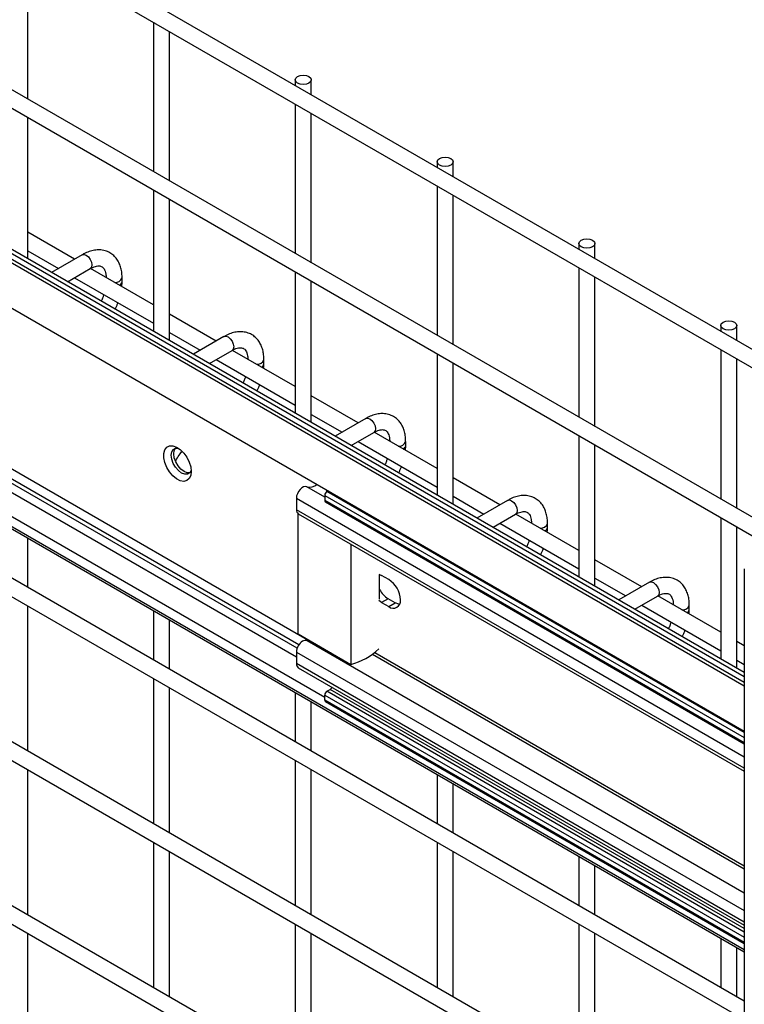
# Model space of a CAD drawing. Header units: inches. Extents: x 0.1 to 10.7, y 0.1 to 8.
# Tile 39 of 42: x 8.4 to 8.7, y 7.4 to 7.8. Entities that reach past the tile are written whole.
import ezdxf

# ---------------------------------------------------------------- set-up
doc = ezdxf.new("R2010")
doc.units = ezdxf.units.IN
doc.header["$MEASUREMENT"] = 0

msp = doc.modelspace()

# ---------------------------------------------------------------- linework, layer by layer
for p, q in [((9.219784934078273, 7.356331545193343), (8.220701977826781, 7.93308985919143)), ((8.217368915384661, 7.927316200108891), (9.216451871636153, 7.350557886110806)), ((8.723154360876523, 7.57328407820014), (8.220701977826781, 7.863343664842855)), ((8.217368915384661, 7.857570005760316), (8.716487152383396, 7.569435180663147)), ((8.406216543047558, 7.756248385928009), (8.406216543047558, 7.818296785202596)), ((8.703952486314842, 7.516177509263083), (8.20282196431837, 7.805474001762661)), ((8.703952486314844, 7.512313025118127), (8.197258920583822, 7.804820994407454)), ((8.199582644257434, 7.805153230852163), (8.703952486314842, 7.513986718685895)), ((8.183538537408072, 7.794035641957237), (8.703952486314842, 7.493607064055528)), ((8.458475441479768, 7.788128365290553), (8.458475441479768, 7.726079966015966)), ((8.465142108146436, 7.722231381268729), (8.465142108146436, 7.784279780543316)), ((8.517401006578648, 7.764200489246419), (8.517401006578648, 7.761809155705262)), ((8.524067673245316, 7.757960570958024), (8.524067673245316, 7.764200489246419)), ((8.703952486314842, 7.51802514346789), (8.288210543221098, 7.758027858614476)), ((8.517401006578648, 7.754111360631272), (8.517401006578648, 7.692062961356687)), ((8.406216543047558, 7.689904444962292), (8.406216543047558, 7.748550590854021)), ((8.524067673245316, 7.68821437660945), (8.524067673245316, 7.750262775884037)), ((8.576326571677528, 7.73018348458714), (8.576326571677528, 7.727792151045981)), ((8.582993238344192, 7.723943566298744), (8.582993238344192, 7.73018348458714)), ((8.576326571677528, 7.720094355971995), (8.576326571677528, 7.658045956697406)), ((8.201424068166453, 7.716958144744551), (8.524008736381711, 7.530733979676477)), ((8.458475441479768, 7.718382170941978), (8.458475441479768, 7.659736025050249)), ((8.582993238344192, 7.654197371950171), (8.582993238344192, 7.716245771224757)), ((8.518170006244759, 7.528049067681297), (8.198020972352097, 7.712867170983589)), ((8.518888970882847, 7.52943708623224), (8.199582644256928, 7.713768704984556)), ((8.465142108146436, 7.655887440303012), (8.465142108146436, 7.714533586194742)), ((8.19583755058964, 7.710354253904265), (8.517864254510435, 7.52445219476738)), ((8.703952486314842, 7.402773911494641), (8.183535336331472, 7.703204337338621)), ((8.529636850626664, 7.507593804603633), (8.186029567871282, 7.705954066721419)), ((8.18525989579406, 7.701327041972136), (8.703952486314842, 7.401892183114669)), ((8.425649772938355, 7.689694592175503), (8.406216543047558, 7.700913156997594)), ((8.635252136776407, 7.69616647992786), (8.635252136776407, 7.693775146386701)), ((8.641918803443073, 7.689926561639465), (8.641918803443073, 7.69616647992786)), ((8.406216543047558, 7.693215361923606), (8.41898256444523, 7.68584569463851)), ((8.42885276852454, 7.69154364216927), (8.416114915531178, 7.684190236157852)), ((8.422782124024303, 7.680341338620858), (8.432185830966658, 7.685769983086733)), ((8.458475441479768, 7.670744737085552), (8.432333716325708, 7.685836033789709)), ((8.517401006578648, 7.684365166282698), (8.517401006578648, 7.625719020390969)), ((8.635252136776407, 7.686077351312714), (8.635252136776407, 7.624028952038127)), ((8.425649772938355, 7.681996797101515), (8.458475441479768, 7.663046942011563)), ((8.445431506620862, 7.680235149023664), (8.445431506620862, 7.681970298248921)), ((8.524067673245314, 7.621870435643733), (8.524067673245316, 7.680516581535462)), ((8.641918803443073, 7.620180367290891), (8.641918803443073, 7.682228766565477)), ((8.484575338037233, 7.655677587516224), (8.465142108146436, 7.666896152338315)), ((8.703952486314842, 7.381444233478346), (8.220701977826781, 7.660418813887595)), ((8.465142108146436, 7.659198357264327), (8.477908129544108, 7.651828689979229)), ((8.694177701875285, 7.66214947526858), (8.694177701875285, 7.659758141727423)), ((8.700844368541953, 7.655909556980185), (8.700844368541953, 7.66214947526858)), ((8.217368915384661, 7.654645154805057), (8.703952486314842, 7.373746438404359)), ((8.487778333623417, 7.657526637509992), (8.475040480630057, 7.650173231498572)), ((8.481707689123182, 7.646324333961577), (8.491111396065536, 7.651752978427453)), ((8.517401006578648, 7.636727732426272), (8.491259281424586, 7.651819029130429)), ((8.576326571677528, 7.650348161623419), (8.576326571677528, 7.59170201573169)), ((8.694177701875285, 7.652060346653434), (8.694177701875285, 7.590011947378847)), ((8.484575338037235, 7.647979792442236), (8.517401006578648, 7.629029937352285)), ((8.50435707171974, 7.646218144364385), (8.50435707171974, 7.647953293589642)), ((8.582993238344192, 7.587853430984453), (8.582993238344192, 7.646499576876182)), ((8.700844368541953, 7.586163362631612), (8.700844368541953, 7.648211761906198)), ((8.543500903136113, 7.621660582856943), (8.524067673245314, 7.632879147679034)), ((8.524067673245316, 7.625181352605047), (8.536833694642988, 7.61781168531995)), ((8.546703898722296, 7.623509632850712), (8.533966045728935, 7.616156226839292)), ((8.540633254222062, 7.612307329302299), (8.550036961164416, 7.617735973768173)), ((8.576326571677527, 7.602710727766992), (8.550184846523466, 7.617802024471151)), ((8.543500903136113, 7.613962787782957), (8.576326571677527, 7.595012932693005)), ((8.56328263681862, 7.612201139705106), (8.56328263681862, 7.613936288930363)), ((8.635252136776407, 7.616331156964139), (8.635252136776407, 7.55768501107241)), ((8.641918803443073, 7.553836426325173), (8.641918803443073, 7.612482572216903)), ((8.602426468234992, 7.587643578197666), (8.582993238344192, 7.598862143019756)), ((8.529636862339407, 7.590827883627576), (8.522133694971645, 7.595159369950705)), ((8.530304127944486, 7.593852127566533), (8.530304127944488, 7.592956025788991)), ((8.531046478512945, 7.593423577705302), (8.530550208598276, 7.593137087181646)), ((8.703952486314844, 7.493034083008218), (8.530550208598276, 7.593137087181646)), ((8.703952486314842, 7.313399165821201), (8.220701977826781, 7.59237374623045)), ((8.517864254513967, 7.590412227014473), (8.517864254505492, 7.585586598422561)), ((8.517864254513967, 7.590412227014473), (8.703952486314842, 7.482985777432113)), ((8.529636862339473, 7.591555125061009), (8.529636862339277, 7.589411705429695)), ((8.529636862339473, 7.591555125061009), (8.703952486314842, 7.490924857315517)), ((8.703952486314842, 7.48878143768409), (8.529636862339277, 7.589411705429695)), ((8.529904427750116, 7.588820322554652), (8.703952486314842, 7.488344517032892)), ((8.582993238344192, 7.591164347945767), (8.595759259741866, 7.583794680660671)), ((8.605629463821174, 7.589492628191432), (8.592891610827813, 7.582139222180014)), ((8.217368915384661, 7.586600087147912), (8.703952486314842, 7.305701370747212)), ((8.703952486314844, 7.478160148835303), (8.517864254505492, 7.585586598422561)), ((8.518571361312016, 7.534011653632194), (8.518571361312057, 7.583941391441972)), ((8.518622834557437, 7.583909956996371), (8.703952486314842, 7.476921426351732)), ((8.59955881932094, 7.578290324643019), (8.608962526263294, 7.583718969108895)), ((8.635252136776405, 7.568693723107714), (8.609110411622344, 7.58378501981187)), ((8.694177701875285, 7.582314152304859), (8.694177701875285, 7.52366800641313)), ((8.602426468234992, 7.579945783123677), (8.635252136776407, 7.560995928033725)), ((8.622208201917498, 7.578184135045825), (8.622208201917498, 7.579919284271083)), ((8.700844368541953, 7.519819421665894), (8.700844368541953, 7.578465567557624)), ((8.406216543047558, 7.553323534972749), (8.406216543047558, 7.573771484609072)), ((8.540491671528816, 7.571285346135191), (8.540491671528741, 7.521357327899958)), ((8.66135203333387, 7.553626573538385), (8.641918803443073, 7.564845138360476)), ((8.703952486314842, 7.560978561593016), (8.703952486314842, 5.315491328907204)), ((8.552076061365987, 7.558790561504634), (8.553278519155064, 7.55827083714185)), ((8.552453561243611, 7.548398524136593), (8.552453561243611, 7.558665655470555)), ((8.556224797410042, 7.556569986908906), (8.553278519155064, 7.55827083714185)), ((8.641918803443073, 7.557147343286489), (8.654684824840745, 7.549777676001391)), ((8.664555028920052, 7.555475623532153), (8.651817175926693, 7.548122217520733)), ((8.553278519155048, 7.547043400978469), (8.552076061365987, 7.547912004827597)), ((8.55601855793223, 7.548625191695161), (8.553278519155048, 7.547043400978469)), ((8.558964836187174, 7.546924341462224), (8.55601855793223, 7.548625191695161)), ((8.658484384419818, 7.54427331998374), (8.667888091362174, 7.549701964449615)), ((8.694177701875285, 7.534676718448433), (8.668035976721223, 7.549768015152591)), ((8.406216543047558, 7.485278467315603), (8.406216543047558, 7.545625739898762)), ((8.553278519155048, 7.547043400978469), (8.556224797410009, 7.545342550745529)), ((8.556224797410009, 7.545342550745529), (8.558964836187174, 7.546924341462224)), ((8.66135203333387, 7.545928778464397), (8.694177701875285, 7.526978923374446)), ((8.681133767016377, 7.544167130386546), (8.681133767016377, 7.545902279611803)), ((8.458475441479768, 7.543603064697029), (8.458475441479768, 7.523155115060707)), ((8.465142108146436, 7.519306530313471), (8.465142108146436, 7.539754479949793)), ((8.518571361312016, 7.534011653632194), (8.540491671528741, 7.521357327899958)), ((8.703952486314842, 7.426254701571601), (8.522284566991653, 7.531129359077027)), ((8.703952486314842, 7.529033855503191), (8.70084436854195, 7.530828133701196)), ((8.703952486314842, 7.245354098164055), (8.220701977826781, 7.524328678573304)), ((8.517864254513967, 7.526463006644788), (8.517864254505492, 7.521637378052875)), ((8.517864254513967, 7.526463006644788), (8.703952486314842, 7.419036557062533)), ((8.531829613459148, 7.526357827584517), (8.53182961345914, 7.525941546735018)), ((8.53314483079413, 7.525598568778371), (8.533144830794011, 7.525282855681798)), ((8.549464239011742, 7.525525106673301), (8.703952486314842, 7.436340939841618)), ((8.550387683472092, 7.526240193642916), (8.703952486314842, 7.437589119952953)), ((8.703952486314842, 7.414210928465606), (8.517864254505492, 7.521637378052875)), ((8.518623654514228, 7.519958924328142), (8.703952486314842, 7.412970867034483)), ((8.700844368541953, 7.523130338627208), (8.703952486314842, 7.521336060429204)), ((8.217368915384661, 7.518555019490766), (8.703952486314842, 7.237656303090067)), ((8.458475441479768, 7.515457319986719), (8.458475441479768, 7.455110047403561)), ((8.465142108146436, 7.451261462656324), (8.465142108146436, 7.511608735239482)), ((8.530550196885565, 7.510190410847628), (8.531871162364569, 7.510952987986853)), ((8.703952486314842, 7.411612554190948), (8.531871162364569, 7.510952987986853)), ((8.517401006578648, 7.50958606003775), (8.517401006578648, 7.489138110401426)), ((8.529636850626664, 7.506465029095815), (8.529636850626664, 7.508608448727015)), ((8.529636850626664, 7.508608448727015), (8.703952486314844, 7.407978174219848)), ((8.703952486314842, 7.410087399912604), (8.530550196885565, 7.510190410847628)), ((8.524067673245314, 7.48528952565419), (8.524067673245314, 7.505737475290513)), ((8.703952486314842, 7.405834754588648), (8.529636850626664, 7.506465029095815)), ((8.529904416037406, 7.505873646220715), (8.703952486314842, 7.40539783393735)), ((8.517401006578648, 7.481440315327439), (8.517401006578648, 7.421093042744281)), ((8.406216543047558, 7.417233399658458), (8.406216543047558, 7.477580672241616)), ((8.524067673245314, 7.417244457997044), (8.524067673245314, 7.477591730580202)), ((8.576326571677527, 7.475569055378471), (8.576326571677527, 7.455121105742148)), ((8.582993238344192, 7.45127252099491), (8.582993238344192, 7.471720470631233)), ((8.458475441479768, 7.447412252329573), (8.458475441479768, 7.387064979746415)), ((8.576326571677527, 7.447423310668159), (8.576326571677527, 7.387076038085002)), ((8.465142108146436, 7.383216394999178), (8.465142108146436, 7.443563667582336)), ((8.582993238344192, 7.383227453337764), (8.582993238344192, 7.443574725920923)), ((8.635252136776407, 7.44155205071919), (8.635252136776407, 7.421104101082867)), ((8.641918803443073, 7.41725551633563), (8.641918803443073, 7.437703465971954)), ((8.517401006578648, 7.413395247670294), (8.517401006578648, 7.353047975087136)), ((8.635252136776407, 7.413406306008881), (8.635252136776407, 7.353059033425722)), ((8.406216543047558, 7.349188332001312), (8.406216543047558, 7.40953560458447)), ((8.524067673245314, 7.349199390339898), (8.524067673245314, 7.409546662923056)), ((8.641918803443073, 7.349210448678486), (8.641918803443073, 7.409557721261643)), ((8.694177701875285, 7.407535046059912), (8.694177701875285, 7.387087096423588)), ((8.70084436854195, 7.383238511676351), (8.70084436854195, 7.403686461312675))]:
    msp.add_line(p, q)
at = {"flags": 128}
for points in [[(8.523091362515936, 7.76556116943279), (8.523813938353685, 7.76493688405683), (8.524067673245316, 7.764200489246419), (8.523813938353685, 7.763464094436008), (8.523091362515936, 7.762839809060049), (8.522009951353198, 7.762422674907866), (8.520734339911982, 7.762276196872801), (8.519458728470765, 7.762422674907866), (8.518377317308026, 7.762839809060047), (8.517654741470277, 7.763464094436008), (8.517401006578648, 7.764200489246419), (8.517654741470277, 7.764936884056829), (8.518377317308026, 7.76556116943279), (8.519458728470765, 7.765978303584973), (8.520734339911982, 7.766124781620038), (8.5220099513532, 7.765978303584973), (8.523091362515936, 7.76556116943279)], [(8.582016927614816, 7.731544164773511), (8.582739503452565, 7.73091987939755), (8.582993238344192, 7.73018348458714), (8.582739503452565, 7.72944708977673), (8.582016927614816, 7.728822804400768), (8.580935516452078, 7.728405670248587), (8.57965990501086, 7.728259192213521), (8.578384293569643, 7.728405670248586), (8.577302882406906, 7.728822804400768), (8.576580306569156, 7.729447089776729), (8.576326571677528, 7.73018348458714), (8.576580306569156, 7.73091987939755), (8.577302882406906, 7.731544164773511), (8.578384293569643, 7.731961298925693), (8.57965990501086, 7.732107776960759), (8.580935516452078, 7.731961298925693), (8.582016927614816, 7.731544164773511)], [(8.640942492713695, 7.69752716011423), (8.641665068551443, 7.696902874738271), (8.641918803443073, 7.69616647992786), (8.641665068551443, 7.69543008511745), (8.640942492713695, 7.694805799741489), (8.639861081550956, 7.694388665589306), (8.638585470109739, 7.694242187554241), (8.637309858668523, 7.694388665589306), (8.636228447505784, 7.694805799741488), (8.635505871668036, 7.69543008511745), (8.635252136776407, 7.69616647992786), (8.635505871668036, 7.69690287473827), (8.636228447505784, 7.697527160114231), (8.637309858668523, 7.697944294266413), (8.63858547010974, 7.698090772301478), (8.639861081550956, 7.697944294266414), (8.640942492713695, 7.69752716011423)], [(8.42885276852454, 7.69154364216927), (8.429617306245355, 7.691692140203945), (8.430519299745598, 7.691378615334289)], [(8.430519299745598, 7.691378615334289), (8.43142129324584, 7.690650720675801), (8.432185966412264, 7.68961927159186), (8.432696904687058, 7.688441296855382), (8.432876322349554, 7.68729613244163), (8.432696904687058, 7.686358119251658), (8.432185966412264, 7.685770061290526), (8.432185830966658, 7.685769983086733)], [(8.699868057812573, 7.663510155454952), (8.700590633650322, 7.662885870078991), (8.700844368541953, 7.66214947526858), (8.700590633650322, 7.66141308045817), (8.699868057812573, 7.660788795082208), (8.698786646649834, 7.660371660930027), (8.697511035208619, 7.660225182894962), (8.696235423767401, 7.660371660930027), (8.695154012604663, 7.66078879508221), (8.694431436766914, 7.661413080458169), (8.694177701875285, 7.66214947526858), (8.694431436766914, 7.662885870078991), (8.695154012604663, 7.663510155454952), (8.696235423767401, 7.663927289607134), (8.697511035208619, 7.664073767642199), (8.698786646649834, 7.663927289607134), (8.699868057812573, 7.663510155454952)], [(8.487778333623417, 7.657526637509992), (8.488542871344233, 7.657675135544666), (8.489444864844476, 7.657361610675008)], [(8.489444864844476, 7.657361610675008), (8.49034685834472, 7.656633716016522), (8.491111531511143, 7.65560226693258), (8.491622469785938, 7.654424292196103), (8.491801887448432, 7.653279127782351), (8.491622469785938, 7.652341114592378), (8.491111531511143, 7.651753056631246), (8.491111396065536, 7.651752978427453)], [(8.546703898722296, 7.623509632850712), (8.547468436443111, 7.623658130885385), (8.548370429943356, 7.623344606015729)], [(8.548370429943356, 7.623344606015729), (8.549272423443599, 7.622616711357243), (8.550037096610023, 7.6215852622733), (8.550548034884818, 7.620407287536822), (8.550727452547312, 7.619262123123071), (8.550548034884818, 7.618324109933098), (8.550037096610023, 7.617736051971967), (8.550036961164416, 7.617735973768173)], [(8.474190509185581, 7.601477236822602), (8.473977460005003, 7.599810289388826), (8.473354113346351, 7.598512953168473), (8.47236669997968, 7.59768144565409), (8.471088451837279, 7.597377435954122), (8.469614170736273, 7.597623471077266), (8.468053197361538, 7.598401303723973), (8.4665213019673, 7.599653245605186), (8.465132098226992, 7.601286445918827), (8.463988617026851, 7.603179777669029), (8.463175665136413, 7.605192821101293), (8.462753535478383, 7.607176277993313), (8.462753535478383, 7.608983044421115), (8.463175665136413, 7.610479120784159), (8.463988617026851, 7.61155354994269), (8.465132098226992, 7.612126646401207), (8.4665213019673, 7.612155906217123), (8.468053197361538, 7.611639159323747), (8.469614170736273, 7.6106147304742), (8.471088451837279, 7.609158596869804), (8.47236669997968, 7.607378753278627), (8.473354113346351, 7.605407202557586), (8.473977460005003, 7.603390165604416), (8.474190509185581, 7.601477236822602)], [(8.474182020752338, 7.601841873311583), (8.473596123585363, 7.60087727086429), (8.472650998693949, 7.600331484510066), (8.471460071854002, 7.600318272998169), (8.470139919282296, 7.60083892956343), (8.468819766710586, 7.601842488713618), (8.467628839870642, 7.603230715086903), (8.46668371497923, 7.604867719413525), (8.46607690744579, 7.606593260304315), (8.465867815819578, 7.608238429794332), (8.46607690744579, 7.609642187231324), (8.46668371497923, 7.610667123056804), (8.467628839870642, 7.611212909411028), (8.468757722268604, 7.611238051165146)], [(8.47363764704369, 7.600920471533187), (8.472505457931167, 7.600921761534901), (8.471185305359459, 7.601442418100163), (8.469865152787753, 7.602445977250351), (8.468674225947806, 7.603834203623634), (8.467729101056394, 7.605471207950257), (8.467122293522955, 7.607196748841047), (8.466913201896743, 7.608841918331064), (8.467122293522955, 7.610245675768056), (8.467687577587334, 7.61122741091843)], [(8.522133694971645, 7.595159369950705), (8.52151196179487, 7.595252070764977), (8.520805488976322, 7.595076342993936), (8.520070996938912, 7.594646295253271), (8.519367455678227, 7.593996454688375), (8.51875135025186, 7.593178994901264), (8.518272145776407, 7.592259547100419), (8.51796831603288, 7.591311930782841), (8.517864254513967, 7.590412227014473)], [(8.605629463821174, 7.589492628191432), (8.606394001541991, 7.589641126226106), (8.607295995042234, 7.58932760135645)], [(8.607295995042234, 7.58932760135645), (8.608197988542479, 7.588599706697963), (8.608962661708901, 7.587568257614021), (8.609473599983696, 7.586390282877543), (8.60965301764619, 7.585245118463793), (8.609473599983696, 7.584307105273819), (8.608962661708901, 7.583719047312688), (8.608962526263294, 7.583718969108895)], [(8.664555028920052, 7.555475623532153), (8.66531956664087, 7.555624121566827), (8.666221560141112, 7.555310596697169)], [(8.666221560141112, 7.555310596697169), (8.667123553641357, 7.554582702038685), (8.66788822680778, 7.553551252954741), (8.668399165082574, 7.552373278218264), (8.668578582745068, 7.551228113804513), (8.668399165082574, 7.55029010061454), (8.66788822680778, 7.549702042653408), (8.667888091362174, 7.549701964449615)], [(8.560747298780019, 7.54628631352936), (8.560467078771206, 7.546331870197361), (8.558964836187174, 7.546924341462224)], [(8.524204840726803, 7.530759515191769), (8.523206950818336, 7.530759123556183), (8.522559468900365, 7.530970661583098)]]:
    msp.add_lwpolyline(points, dxfattribs=at)
for centre, radius, start, end in [((8.442724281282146, 7.68288917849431), 0.002861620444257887, 262.5577159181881, 341.0910916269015), ((8.44359140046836, 7.680524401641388), 0.001864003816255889, 296.5233647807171, 350.8092523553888), ((8.501649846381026, 7.648872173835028), 0.002861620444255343, 262.5577159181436, 341.0910916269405), ((8.502516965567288, 7.646507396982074), 0.00186400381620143, 296.5233647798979, 350.8092523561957), ((8.560575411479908, 7.614855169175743), 0.002861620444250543, 262.5577159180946, 341.0910916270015), ((8.56144253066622, 7.612490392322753), 0.001864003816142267, 296.5233647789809, 350.8092523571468), ((8.523353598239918, 7.599875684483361), 0.004871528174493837, 255.497934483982, 309.0541726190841), ((8.531619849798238, 7.591464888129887), 0.001985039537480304, 122.6054782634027, 177.3945215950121), ((8.53025128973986, 7.589333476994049), 0.0006193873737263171, 172.7441823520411, 235.9436370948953), ((8.519649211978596, 7.585384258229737), 0.001796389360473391, 173.5326413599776, 235.1551785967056), ((8.61950097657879, 7.580838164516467), 0.002861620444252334, 262.5577159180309, 341.0910916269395), ((8.620368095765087, 7.578473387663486), 0.001864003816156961, 296.5233647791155, 350.8092523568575), ((8.5505315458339, 7.547669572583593), 0.01056553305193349, 2.605478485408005, 57.39452166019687), ((8.561456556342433, 7.557229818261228), 0.01017896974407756, 207.8136094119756, 237.707711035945), ((8.558122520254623, 7.547669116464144), 0.00300237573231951, 230.7967147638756, 9.214036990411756), ((8.678426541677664, 7.546821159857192), 0.002861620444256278, 262.557715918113, 341.09109162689), ((8.679293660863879, 7.54445638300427), 0.001864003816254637, 296.5233647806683, 350.8092523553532), ((8.523486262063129, 7.526207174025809), 0.00562782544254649, 122.6054786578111, 177.394520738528), ((8.521525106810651, 7.529463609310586), 0.001830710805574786, 65.49048033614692, 125.8199786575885), ((8.534704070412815, 7.545306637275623), 0.02463870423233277, 283.5856552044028, 314.8351331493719), ((8.519667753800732, 7.521442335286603), 0.001814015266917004, 173.8276308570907, 234.8601890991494), ((8.5301060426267, 7.513864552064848), 0.003404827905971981, 301.2261084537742, 322.192239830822), ((8.531619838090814, 7.508518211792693), 0.001985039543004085, 122.6054783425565, 177.3945215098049), ((8.53025127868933, 7.506386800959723), 0.0006193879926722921, 172.7442175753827, 235.9436020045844)]:
    msp.add_arc(centre, radius, start, end)
for points, knots in [([(8.445404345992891, 7.681959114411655), (8.445403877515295, 7.682451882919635), (8.445402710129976, 7.683679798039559), (8.445100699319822, 7.68553149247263), (8.44451247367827, 7.687496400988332), (8.443605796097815, 7.689295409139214), (8.44237471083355, 7.690880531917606), (8.440800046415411, 7.69218789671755), (8.43886900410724, 7.693139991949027), (8.436720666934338, 7.69360048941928), (8.43447863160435, 7.693572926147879), (8.43226921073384, 7.693099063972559), (8.430378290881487, 7.692401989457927), (8.429260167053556, 7.691739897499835), (8.428858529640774, 7.691502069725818)], [0, 0, 0, 0, 0.05559168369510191, 0.138527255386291, 0.2224467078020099, 0.306980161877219, 0.3922177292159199, 0.4792619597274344, 0.5705133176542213, 0.6695129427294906, 0.7607255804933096, 0.8540505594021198, 0.947574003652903, 1, 1, 1, 1]), ([(8.432183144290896, 7.685757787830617), (8.432538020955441, 7.685952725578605), (8.43330339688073, 7.686373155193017), (8.434372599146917, 7.686736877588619), (8.435361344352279, 7.686918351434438), (8.436190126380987, 7.686897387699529), (8.436883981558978, 7.686702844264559), (8.437423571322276, 7.686353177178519), (8.437950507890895, 7.685708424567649), (8.438385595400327, 7.684802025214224), (8.438666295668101, 7.683569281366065), (8.43879589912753, 7.682593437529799), (8.43876090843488, 7.681999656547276), (8.438758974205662, 7.681966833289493)], [0, 0, 0, 0, 0.07634054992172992, 0.1646465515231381, 0.2544890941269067, 0.3484721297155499, 0.4535719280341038, 0.5896971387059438, 0.6956807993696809, 0.7966430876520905, 0.8959258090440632, 0.9942469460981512, 1, 1, 1, 1]), ([(8.445312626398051, 7.678343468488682), (8.445361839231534, 7.678747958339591), (8.445440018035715, 7.679390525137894), (8.445413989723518, 7.679998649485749), (8.44540434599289, 7.680223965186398)], [0, 0, 0, 0, 0.629490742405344, 1, 1, 1, 1]), ([(8.437830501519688, 7.674965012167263), (8.437693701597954, 7.674571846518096), (8.437392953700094, 7.673707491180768), (8.43702715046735, 7.672799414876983), (8.436768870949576, 7.672307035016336), (8.436752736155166, 7.672276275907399)], [0, 0, 0, 0, 0.4389224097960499, 0.9649493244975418, 0.9999999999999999, 0.9999999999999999, 0.9999999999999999, 0.9999999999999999]), ([(8.442511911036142, 7.668951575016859), (8.442697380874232, 7.669302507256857), (8.443086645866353, 7.670039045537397), (8.44346300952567, 7.67092672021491), (8.443648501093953, 7.671454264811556), (8.443692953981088, 7.671580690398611)], [0, 0, 0, 0, 0.4089764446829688, 0.8583617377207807, 1, 1, 1, 1]), ([(8.50432991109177, 7.647942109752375), (8.504329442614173, 7.648434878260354), (8.504328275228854, 7.649662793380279), (8.504026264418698, 7.651514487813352), (8.50343803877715, 7.653479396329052), (8.502531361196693, 7.655278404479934), (8.501300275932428, 7.656863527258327), (8.49972561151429, 7.658170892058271), (8.497794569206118, 7.659122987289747), (8.495646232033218, 7.659583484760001), (8.49340419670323, 7.659555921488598), (8.491194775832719, 7.659082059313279), (8.489303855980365, 7.658384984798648), (8.488185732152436, 7.657722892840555), (8.487784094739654, 7.657485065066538)], [0, 0, 0, 0, 0.05559168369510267, 0.1385272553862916, 0.2224467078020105, 0.3069801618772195, 0.3922177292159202, 0.4792619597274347, 0.5705133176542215, 0.6695129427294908, 0.7607255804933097, 0.8540505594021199, 0.947574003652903, 1, 1, 1, 1]), ([(8.491108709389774, 7.651740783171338), (8.49146358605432, 7.651935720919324), (8.492228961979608, 7.652356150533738), (8.493298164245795, 7.65271987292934), (8.494286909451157, 7.65290134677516), (8.495115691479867, 7.652880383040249), (8.495809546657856, 7.652685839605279), (8.496349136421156, 7.652336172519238), (8.496876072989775, 7.65169141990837), (8.497311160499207, 7.650785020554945), (8.497591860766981, 7.649552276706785), (8.497721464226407, 7.648576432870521), (8.497686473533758, 7.647982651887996), (8.497684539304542, 7.647949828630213)], [0, 0, 0, 0, 0.07634054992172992, 0.1646465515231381, 0.2544890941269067, 0.3484721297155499, 0.4535719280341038, 0.5896971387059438, 0.6956807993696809, 0.7966430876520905, 0.8959258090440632, 0.9942469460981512, 1, 1, 1, 1]), ([(8.50423819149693, 7.644326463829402), (8.504287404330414, 7.644730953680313), (8.504365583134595, 7.645373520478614), (8.504339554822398, 7.645981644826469), (8.50432991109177, 7.646206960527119)], [0, 0, 0, 0, 0.629490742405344, 1, 1, 1, 1]), ([(8.496756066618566, 7.640948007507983), (8.496619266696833, 7.640554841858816), (8.496318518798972, 7.639690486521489), (8.495952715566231, 7.638782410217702), (8.495694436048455, 7.638290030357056), (8.495678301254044, 7.638259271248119)], [0, 0, 0, 0, 0.4389224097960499, 0.9649493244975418, 0.9999999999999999, 0.9999999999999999, 0.9999999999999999, 0.9999999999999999]), ([(8.50143747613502, 7.634934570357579), (8.50162294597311, 7.635285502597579), (8.502012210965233, 7.636022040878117), (8.502388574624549, 7.63690971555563), (8.502574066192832, 7.637437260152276), (8.502618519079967, 7.637563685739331)], [0, 0, 0, 0, 0.4089764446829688, 0.8583617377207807, 1, 1, 1, 1]), ([(8.563255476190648, 7.613925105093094), (8.563255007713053, 7.614417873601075), (8.563253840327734, 7.615645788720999), (8.562951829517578, 7.617497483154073), (8.56236360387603, 7.619462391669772), (8.561456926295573, 7.621261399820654), (8.560225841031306, 7.622846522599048), (8.55865117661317, 7.624153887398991), (8.556720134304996, 7.625105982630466), (8.554571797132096, 7.625566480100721), (8.55232976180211, 7.625538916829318), (8.5501203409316, 7.625065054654), (8.548229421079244, 7.624367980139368), (8.547111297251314, 7.623705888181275), (8.546709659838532, 7.623468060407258)], [0, 0, 0, 0, 0.05559168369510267, 0.1385272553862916, 0.2224467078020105, 0.3069801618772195, 0.3922177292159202, 0.4792619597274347, 0.5705133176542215, 0.6695129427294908, 0.7607255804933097, 0.8540505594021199, 0.947574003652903, 1, 1, 1, 1]), ([(8.550034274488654, 7.617723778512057), (8.550389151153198, 7.617918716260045), (8.551154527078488, 7.618339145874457), (8.552223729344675, 7.618702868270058), (8.553212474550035, 7.618884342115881), (8.554041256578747, 7.618863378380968), (8.554735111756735, 7.618668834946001), (8.555274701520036, 7.618319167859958), (8.555801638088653, 7.617674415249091), (8.556236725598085, 7.616768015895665), (8.556517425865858, 7.615535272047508), (8.55664702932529, 7.614559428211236), (8.556612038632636, 7.613965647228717), (8.55661010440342, 7.613932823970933)], [0, 0, 0, 0, 0.07634054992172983, 0.1646465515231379, 0.2544890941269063, 0.3484721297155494, 0.4535719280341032, 0.589697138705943, 0.69568079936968, 0.7966430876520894, 0.8959258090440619, 0.9942469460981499, 1, 1, 1, 1]), ([(8.467677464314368, 7.605753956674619), (8.467816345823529, 7.606028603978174), (8.468351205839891, 7.607086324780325), (8.469229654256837, 7.608365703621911), (8.470007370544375, 7.609425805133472), (8.470291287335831, 7.60975182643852), (8.470350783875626, 7.609820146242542)], [0, 0, 0, 0, 0.1880325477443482, 0.7241503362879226, 0.9421939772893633, 0.9999999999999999, 0.9999999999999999, 0.9999999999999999, 0.9999999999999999]), ([(8.56316375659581, 7.610309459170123), (8.563212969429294, 7.610713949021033), (8.563291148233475, 7.611356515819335), (8.563265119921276, 7.61196464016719), (8.563255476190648, 7.612189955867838)], [0, 0, 0, 0, 0.6294907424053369, 1, 1, 1, 1]), ([(8.555681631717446, 7.606931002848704), (8.555544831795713, 7.606537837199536), (8.555244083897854, 7.605673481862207), (8.554878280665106, 7.604765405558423), (8.554620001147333, 7.604273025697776), (8.554603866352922, 7.60424226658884)], [0, 0, 0, 0, 0.4389224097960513, 0.964949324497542, 1, 1, 1, 1]), ([(8.5603630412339, 7.600917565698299), (8.560548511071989, 7.601268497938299), (8.560937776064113, 7.602005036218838), (8.561314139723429, 7.60289271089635), (8.56149963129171, 7.603420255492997), (8.561544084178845, 7.603546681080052)], [0, 0, 0, 0, 0.4089764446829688, 0.8583617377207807, 1, 1, 1, 1]), ([(8.622181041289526, 7.579908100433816), (8.622180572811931, 7.580400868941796), (8.622179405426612, 7.581628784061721), (8.621877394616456, 7.583480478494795), (8.621289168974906, 7.585445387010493), (8.620382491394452, 7.587244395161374), (8.619151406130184, 7.588829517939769), (8.617576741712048, 7.590136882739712), (8.615645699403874, 7.591088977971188), (8.613497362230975, 7.591549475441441), (8.611255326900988, 7.591521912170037), (8.609045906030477, 7.59104804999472), (8.607154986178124, 7.590350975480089), (8.606036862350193, 7.589688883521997), (8.60563522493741, 7.58945105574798)], [0, 0, 0, 0, 0.05559168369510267, 0.1385272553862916, 0.2224467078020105, 0.3069801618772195, 0.3922177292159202, 0.4792619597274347, 0.5705133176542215, 0.6695129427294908, 0.7607255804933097, 0.8540505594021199, 0.947574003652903, 1, 1, 1, 1]), ([(8.608959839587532, 7.583706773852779), (8.609314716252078, 7.583901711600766), (8.610080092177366, 7.584322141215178), (8.611149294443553, 7.58468586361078), (8.612138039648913, 7.584867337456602), (8.612966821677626, 7.584846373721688), (8.613660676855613, 7.584651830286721), (8.614200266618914, 7.584302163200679), (8.614727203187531, 7.583657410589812), (8.615162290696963, 7.582751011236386), (8.615442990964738, 7.581518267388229), (8.615572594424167, 7.580542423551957), (8.615537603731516, 7.579948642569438), (8.615535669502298, 7.579915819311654)], [0, 0, 0, 0, 0.07634054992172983, 0.1646465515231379, 0.2544890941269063, 0.3484721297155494, 0.4535719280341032, 0.589697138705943, 0.69568079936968, 0.7966430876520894, 0.8959258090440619, 0.9942469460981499, 1, 1, 1, 1]), ([(8.622089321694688, 7.576292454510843), (8.62213853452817, 7.576696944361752), (8.622216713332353, 7.577339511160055), (8.622190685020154, 7.57794763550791), (8.622181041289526, 7.578172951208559)], [0, 0, 0, 0, 0.629490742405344, 1, 1, 1, 1]), ([(8.614607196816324, 7.572913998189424), (8.614470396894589, 7.572520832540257), (8.61416964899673, 7.57165647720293), (8.613803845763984, 7.570748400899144), (8.613545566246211, 7.570256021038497), (8.613529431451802, 7.57022526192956)], [0, 0, 0, 0, 0.4389224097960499, 0.9649493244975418, 0.9999999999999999, 0.9999999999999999, 0.9999999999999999, 0.9999999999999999]), ([(8.619288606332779, 7.56690056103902), (8.619474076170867, 7.56725149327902), (8.619863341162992, 7.567988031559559), (8.620239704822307, 7.568875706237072), (8.62042519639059, 7.569403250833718), (8.620469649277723, 7.569529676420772)], [0, 0, 0, 0, 0.4089764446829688, 0.8583617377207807, 1, 1, 1, 1]), ([(8.681106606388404, 7.545891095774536), (8.68110613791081, 7.546383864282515), (8.681104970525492, 7.54761177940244), (8.680802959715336, 7.549463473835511), (8.680214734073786, 7.551428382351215), (8.67930805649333, 7.553227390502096), (8.678076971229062, 7.554812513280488), (8.676502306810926, 7.556119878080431), (8.674571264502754, 7.557071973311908), (8.672422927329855, 7.557532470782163), (8.670180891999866, 7.55750490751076), (8.667971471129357, 7.55703104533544), (8.666080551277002, 7.55633397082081), (8.66496242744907, 7.555671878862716), (8.66456079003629, 7.555434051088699)], [0, 0, 0, 0, 0.05559168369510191, 0.138527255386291, 0.2224467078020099, 0.306980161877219, 0.3922177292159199, 0.4792619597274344, 0.5705133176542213, 0.6695129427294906, 0.7607255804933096, 0.8540505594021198, 0.947574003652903, 1, 1, 1, 1]), ([(8.66788540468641, 7.549689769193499), (8.668240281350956, 7.549884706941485), (8.669005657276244, 7.550305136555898), (8.670074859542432, 7.550668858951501), (8.671063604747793, 7.550850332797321), (8.671892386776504, 7.55082936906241), (8.672586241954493, 7.55063482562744), (8.673125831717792, 7.550285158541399), (8.673652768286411, 7.549640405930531), (8.674087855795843, 7.548734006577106), (8.674368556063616, 7.547501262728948), (8.674498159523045, 7.546525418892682), (8.674463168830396, 7.545931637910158), (8.674461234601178, 7.545898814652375)], [0, 0, 0, 0, 0.07634054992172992, 0.1646465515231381, 0.2544890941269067, 0.3484721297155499, 0.4535719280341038, 0.5896971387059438, 0.6956807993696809, 0.7966430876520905, 0.8959258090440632, 0.9942469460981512, 1, 1, 1, 1]), ([(8.681014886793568, 7.542275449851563), (8.68106409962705, 7.542679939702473), (8.681142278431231, 7.543322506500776), (8.681116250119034, 7.54393063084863), (8.681106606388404, 7.544155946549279)], [0, 0, 0, 0, 0.6294907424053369, 1, 1, 1, 1]), ([(8.673532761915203, 7.538896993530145), (8.673395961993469, 7.538503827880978), (8.673095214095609, 7.537639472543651), (8.672729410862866, 7.536731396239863), (8.672471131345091, 7.536239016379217), (8.67245499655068, 7.53620825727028)], [0, 0, 0, 0, 0.4389224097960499, 0.9649493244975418, 0.9999999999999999, 0.9999999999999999, 0.9999999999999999, 0.9999999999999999]), ([(8.678214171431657, 7.53288355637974), (8.678399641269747, 7.53323448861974), (8.67878890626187, 7.533971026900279), (8.679165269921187, 7.534858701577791), (8.679350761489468, 7.535386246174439), (8.679395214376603, 7.535512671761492)], [0, 0, 0, 0, 0.4089764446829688, 0.8583617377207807, 1, 1, 1, 1])]:
    msp.add_open_spline(points, degree=3, knots=knots)

doc.saveas('drawing.dxf')
